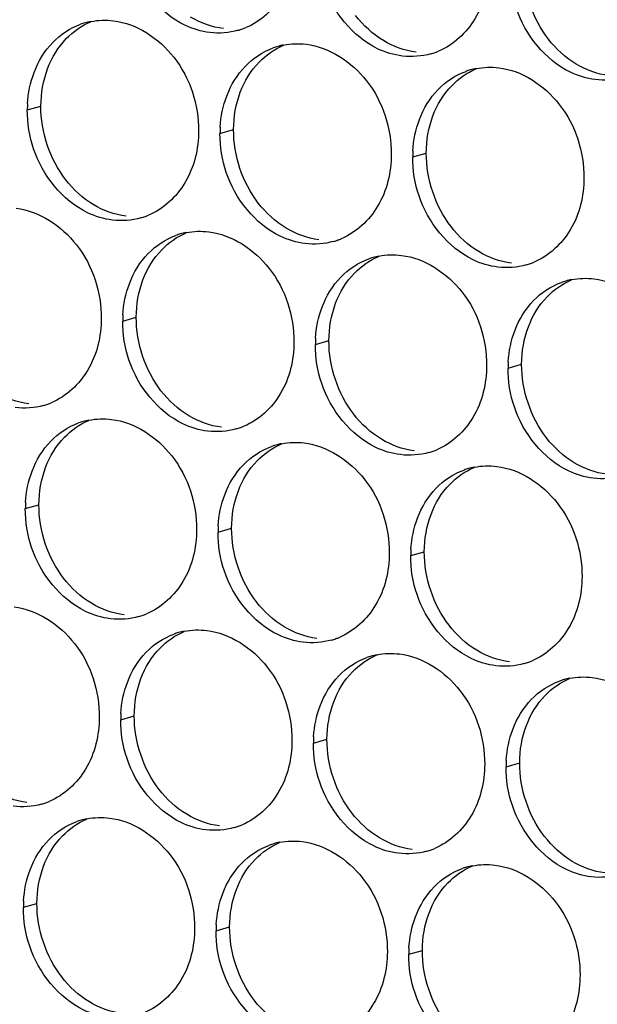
# Paper-space layout '45651_1_3' of a CAD drawing. Header units: millimetres. Extents: x -231 to 594, y 0 to 420.
# Tile 191 of 247: x 107.23 to 111.78, y 260.71 to 268.48. Entities that reach past the tile are written whole.
import ezdxf

# ---------------------------------------------------------------- set-up
doc = ezdxf.new("R2010")
doc.units = ezdxf.units.MM
doc.header["$LTSCALE"] = 32.67
doc.layers.add('02___PRT_ALL_AXES', color=7, linetype='CONTINUOUS')

psp = doc.layouts.new('45651_1_3')

# ---------------------------------------------------------------- linework, layer by layer
at = {"layer": '02___PRT_ALL_AXES', "color": 7, "linetype": 'CONTINUOUS'}
for p, q in [((107.2866, 267.7641), (107.3938, 267.7948)), ((108.8062, 267.5786), (108.9134, 267.6093)), ((110.3258, 267.3931), (110.433, 267.4238)), ((108.0387, 266.0989), (108.1459, 266.1296)), ((109.5582, 265.9134), (109.6654, 265.9441)), ((111.0778, 265.728), (111.185, 265.7586)), ((107.2711, 264.6192), (107.3783, 264.6499)), ((108.7907, 264.4337), (108.8979, 264.4644)), ((110.3103, 264.2483), (110.4175, 264.2789)), ((108.0231, 262.954), (108.1303, 262.9847)), ((109.5427, 262.7685), (109.6499, 262.7992)), ((111.0623, 262.5831), (111.1695, 262.6137)), ((107.2556, 261.4743), (107.3627, 261.505)), ((108.7751, 261.2888), (108.8823, 261.3195)), ((110.2947, 261.1034), (110.4019, 261.134))]:
    psp.add_line(p, q, dxfattribs=at)
at = {"layer": '02___PRT_ALL_AXES', "color": 3, "linetype": 'CONTINUOUS'}
for centre, radius, start, end in [((107.892, 267.9251), 0.5467, 105.94061, 109.76751), ((107.8935, 267.9201), 0.5519, 100.97724, 105.93831), ((108.7995, 268.9179), 0.5467, 285.94061, 289.76751), ((108.799, 268.9193), 0.5481, 289.77289, 292.73686), ((109.4116, 267.7396), 0.5467, 105.94061, 109.76751), ((109.413, 267.7346), 0.5519, 100.97724, 105.93831), ((110.3191, 268.7325), 0.5467, 285.94061, 289.76751), ((110.3186, 268.7338), 0.5481, 289.77289, 292.73686), ((110.9312, 267.5541), 0.5467, 105.94061, 109.76751), ((110.9326, 267.5491), 0.5519, 100.97724, 105.93831), ((108.1785, 267.7597), 0.8918, 176.51802, 179.71686), ((109.698, 267.5742), 0.8918, 176.51802, 179.71686), ((111.2176, 267.3887), 0.8918, 176.51802, 179.71686), ((108.032, 267.4382), 0.5467, 285.94061, 289.76751), ((108.0314, 267.4396), 0.5481, 289.77289, 292.73686), ((108.6441, 266.2599), 0.5467, 105.94061, 109.76751), ((108.6455, 266.2549), 0.5519, 100.97724, 105.93831), ((109.5516, 267.2528), 0.5467, 285.94061, 289.76751), ((109.551, 267.2541), 0.5481, 289.77289, 292.73686), ((110.1637, 266.0744), 0.5467, 105.94061, 109.76751), ((110.1651, 266.0694), 0.5519, 100.97724, 105.93831), ((111.0711, 267.0673), 0.5467, 285.94061, 289.76751), ((111.0706, 267.0686), 0.5481, 289.77289, 292.73686), ((111.6846, 265.8839), 0.5519, 100.97724, 105.93831), ((111.6832, 265.8889), 0.5467, 105.94061, 109.76751), ((108.9305, 266.0945), 0.8918, 176.51802, 179.71686), ((110.4501, 265.909), 0.8918, 176.51802, 179.71686), ((111.9697, 265.7236), 0.8918, 176.51802, 179.71686), ((107.2644, 265.9585), 0.5467, 285.94061, 289.76751), ((107.2639, 265.9598), 0.5481, 289.77289, 292.73686), ((107.8765, 264.7802), 0.5467, 105.94061, 109.76751), ((107.8779, 264.7752), 0.5519, 100.97724, 105.93831), ((108.784, 265.7731), 0.5467, 285.94061, 289.76751), ((108.7835, 265.7744), 0.5481, 289.77289, 292.73686), ((109.3961, 264.5947), 0.5467, 105.94061, 109.76751), ((109.3975, 264.5897), 0.5519, 100.97724, 105.93831), ((110.3036, 265.5876), 0.5467, 285.94061, 289.76751), ((110.303, 265.5889), 0.5481, 289.77289, 292.73686), ((110.9157, 264.4092), 0.5467, 105.94061, 109.76751), ((110.9171, 264.4042), 0.5519, 100.97724, 105.93831), ((108.1629, 264.6148), 0.8918, 176.51802, 179.71686), ((109.6825, 264.4293), 0.8918, 176.51802, 179.71686), ((111.2021, 264.2438), 0.8918, 176.51802, 179.71686), ((108.0159, 264.2947), 0.5481, 289.77289, 292.73686), ((108.0164, 264.2933), 0.5467, 285.94061, 289.76751), ((108.6285, 263.115), 0.5467, 105.94061, 109.76751), ((108.6299, 263.11), 0.5519, 100.97724, 105.93831), ((109.536, 264.1079), 0.5467, 285.94061, 289.76751), ((109.5355, 264.1092), 0.5481, 289.77289, 292.73686), ((110.1481, 262.9295), 0.5467, 105.94061, 109.76751), ((110.1495, 262.9245), 0.5519, 100.97724, 105.93831), ((111.0556, 263.9224), 0.5467, 285.94061, 289.76751), ((111.0551, 263.9237), 0.5481, 289.77289, 292.73686), ((111.6677, 262.7441), 0.5467, 105.94061, 109.76751), ((111.6691, 262.739), 0.5519, 100.97724, 105.93831), ((108.9149, 262.9496), 0.8918, 176.51802, 179.71686), ((110.4345, 262.7641), 0.8918, 176.51802, 179.71686), ((111.9541, 262.5787), 0.8918, 176.51802, 179.71686), ((107.2483, 262.815), 0.5481, 289.77289, 292.73686), ((107.2489, 262.8136), 0.5467, 285.94061, 289.76751), ((107.861, 261.6353), 0.5467, 105.94061, 109.76751), ((107.8624, 261.6303), 0.5519, 100.97724, 105.93831), ((108.7684, 262.6282), 0.5467, 285.94061, 289.76751), ((108.7679, 262.6295), 0.5481, 289.77289, 292.73686), ((109.3805, 261.4498), 0.5467, 105.94061, 109.76751), ((109.382, 261.4448), 0.5519, 100.97724, 105.93831), ((110.288, 262.4427), 0.5467, 285.94061, 289.76751), ((110.2875, 262.444), 0.5481, 289.77289, 292.73686), ((110.9001, 261.2644), 0.5467, 105.94061, 109.76751), ((110.9015, 261.2593), 0.5519, 100.97724, 105.93831), ((108.1474, 261.4699), 0.8918, 176.51802, 179.71686), ((109.667, 261.2844), 0.8918, 176.51802, 179.71686), ((111.1865, 261.099), 0.8918, 176.51802, 179.71686)]:
    psp.add_arc(centre, radius, start, end, dxfattribs=at)
for points, knots in [([(109.4049, 269.0789), (109.4042, 268.9376), (109.3413, 268.6614), (109.1287, 268.4631), (109.0109, 268.4137)], [0, 0, 0, 0, 0.525086, 1, 1, 1, 1]), ([(108.7257, 268.3751), (108.6581, 268.3834), (108.3777, 268.4672), (108.1741, 268.7283), (108.1041, 268.9367)], [0, 0, 0, 0, 0.236458, 1, 1, 1, 1]), ([(110.9245, 268.8935), (110.9238, 268.7522), (110.8608, 268.4759), (110.6483, 268.2776), (110.5304, 268.2282)], [0, 0, 0, 0, 0.525086, 1, 1, 1, 1]), ([(110.2453, 268.1897), (110.1777, 268.1979), (109.8973, 268.2818), (109.6937, 268.5428), (109.6237, 268.7512)], [0, 0, 0, 0, 0.236458, 1, 1, 1, 1]), ([(111.7649, 268.0042), (111.6973, 268.0124), (111.4169, 268.0963), (111.2132, 268.3573), (111.1433, 268.5657)], [0, 0, 0, 0, 0.236458, 1, 1, 1, 1]), ([(107.9659, 268.4679), (108.1502, 268.4454), (108.5136, 268.2043), (108.6384, 267.8032), (108.6374, 267.5992)], [0, 0, 0, 0, 0.476473, 1, 1, 1, 1]), ([(109.4855, 268.2824), (109.6698, 268.2599), (110.0332, 268.0188), (110.158, 267.6177), (110.157, 267.4137)], [0, 0, 0, 0, 0.476473, 1, 1, 1, 1]), ([(111.0051, 268.0969), (111.1894, 268.0744), (111.5527, 267.8333), (111.6776, 267.4323), (111.6765, 267.2283)], [0, 0, 0, 0, 0.476473, 1, 1, 1, 1]), ([(108.6374, 267.5992), (108.6367, 267.4579), (108.5737, 267.1817), (108.3612, 266.9834), (108.2433, 266.934)], [0, 0, 0, 0, 0.525086, 1, 1, 1, 1]), ([(107.9581, 266.8954), (107.8905, 266.9037), (107.6102, 266.9875), (107.4065, 267.2485), (107.3366, 267.4569)], [0, 0, 0, 0, 0.236458, 1, 1, 1, 1]), ([(110.157, 267.4137), (110.1563, 267.2725), (110.0933, 266.9962), (109.8807, 266.7979), (109.7629, 266.7485)], [0, 0, 0, 0, 0.525086, 1, 1, 1, 1]), ([(109.4777, 266.71), (109.4101, 266.7182), (109.1298, 266.8021), (108.9261, 267.0631), (108.8561, 267.2715)], [0, 0, 0, 0, 0.236458, 1, 1, 1, 1]), ([(111.6765, 267.2283), (111.6758, 267.087), (111.6129, 266.8108), (111.4003, 266.6125), (111.2825, 266.5631)], [0, 0, 0, 0, 0.525086, 1, 1, 1, 1]), ([(110.9973, 266.5245), (110.9297, 266.5327), (110.6493, 266.6166), (110.4457, 266.8776), (110.3757, 267.086)], [0, 0, 0, 0, 0.236458, 1, 1, 1, 1]), ([(107.1983, 266.9882), (107.3826, 266.9657), (107.746, 266.7246), (107.8708, 266.3235), (107.8698, 266.1195)], [0, 0, 0, 0, 0.476473, 1, 1, 1, 1]), ([(108.7179, 266.8027), (108.9022, 266.7802), (109.2656, 266.5391), (109.3904, 266.138), (109.3894, 265.934)], [0, 0, 0, 0, 0.476473, 1, 1, 1, 1]), ([(110.2375, 266.6172), (110.4218, 266.5947), (110.7852, 266.3536), (110.91, 265.9526), (110.909, 265.7486)], [0, 0, 0, 0, 0.476473, 1, 1, 1, 1]), ([(111.7571, 266.4317), (111.9414, 266.4093), (112.3048, 266.1681), (112.4296, 265.7671), (112.4286, 265.5631)], [0, 0, 0, 0, 0.476473, 1, 1, 1, 1]), ([(107.8698, 266.1195), (107.8691, 265.9782), (107.8061, 265.702), (107.5936, 265.5037), (107.4757, 265.4543)], [0, 0, 0, 0, 0.525086, 1, 1, 1, 1]), ([(109.3894, 265.934), (109.3887, 265.7927), (109.3257, 265.5165), (109.1132, 265.3182), (108.9953, 265.2688)], [0, 0, 0, 0, 0.525086, 1, 1, 1, 1]), ([(108.7101, 265.2303), (108.6426, 265.2385), (108.3622, 265.3224), (108.1585, 265.5834), (108.0886, 265.7918)], [0, 0, 0, 0, 0.236458, 1, 1, 1, 1]), ([(110.909, 265.7486), (110.9083, 265.6073), (110.8453, 265.3311), (110.6328, 265.1327), (110.5149, 265.0834)], [0, 0, 0, 0, 0.525086, 1, 1, 1, 1]), ([(110.2297, 265.0448), (110.1622, 265.053), (109.8818, 265.1369), (109.6781, 265.3979), (109.6082, 265.6063)], [0, 0, 0, 0, 0.236458, 1, 1, 1, 1]), ([(111.7493, 264.8593), (111.6817, 264.8675), (111.4014, 264.9514), (111.1977, 265.2124), (111.1277, 265.4208)], [0, 0, 0, 0, 0.236458, 1, 1, 1, 1]), ([(107.9504, 265.323), (108.1347, 265.3005), (108.498, 265.0594), (108.6228, 264.6583), (108.6218, 264.4543)], [0, 0, 0, 0, 0.476473, 1, 1, 1, 1]), ([(109.4699, 265.1375), (109.6542, 265.115), (110.0176, 264.8739), (110.1424, 264.4729), (110.1414, 264.2689)], [0, 0, 0, 0, 0.476473, 1, 1, 1, 1]), ([(110.9895, 264.952), (111.1738, 264.9295), (111.5372, 264.6884), (111.662, 264.2874), (111.661, 264.0834)], [0, 0, 0, 0, 0.476473, 1, 1, 1, 1]), ([(108.6218, 264.4543), (108.6211, 264.313), (108.5582, 264.0368), (108.3456, 263.8385), (108.2278, 263.7891)], [0, 0, 0, 0, 0.525086, 1, 1, 1, 1]), ([(107.9426, 263.7505), (107.875, 263.7588), (107.5946, 263.8426), (107.391, 264.1037), (107.321, 264.3121)], [0, 0, 0, 0, 0.236458, 1, 1, 1, 1]), ([(110.1414, 264.2689), (110.1407, 264.1276), (110.0777, 263.8514), (109.8652, 263.653), (109.7473, 263.6037)], [0, 0, 0, 0, 0.525086, 1, 1, 1, 1]), ([(109.4622, 263.5651), (109.3946, 263.5733), (109.1142, 263.6572), (108.9106, 263.9182), (108.8406, 264.1266)], [0, 0, 0, 0, 0.236458, 1, 1, 1, 1]), ([(111.661, 264.0834), (111.6603, 263.9421), (111.5973, 263.6659), (111.3848, 263.4676), (111.2669, 263.4182)], [0, 0, 0, 0, 0.525086, 1, 1, 1, 1]), ([(110.9817, 263.3796), (110.9142, 263.3878), (110.6338, 263.4717), (110.4301, 263.7327), (110.3602, 263.9411)], [0, 0, 0, 0, 0.236458, 1, 1, 1, 1]), ([(107.1828, 263.8433), (107.3671, 263.8208), (107.7305, 263.5797), (107.8553, 263.1786), (107.8543, 262.9746)], [0, 0, 0, 0, 0.476473, 1, 1, 1, 1]), ([(108.7024, 263.6578), (108.8867, 263.6353), (109.2501, 263.3942), (109.3749, 262.9932), (109.3739, 262.7892)], [0, 0, 0, 0, 0.476473, 1, 1, 1, 1]), ([(110.222, 263.4723), (110.4063, 263.4498), (110.7696, 263.2087), (110.8944, 262.8077), (110.8934, 262.6037)], [0, 0, 0, 0, 0.476473, 1, 1, 1, 1]), ([(111.7415, 263.2869), (111.9258, 263.2644), (112.2892, 263.0233), (112.414, 262.6222), (112.413, 262.4182)], [0, 0, 0, 0, 0.476473, 1, 1, 1, 1]), ([(107.8543, 262.9746), (107.8536, 262.8333), (107.7906, 262.5571), (107.5781, 262.3588), (107.4602, 262.3094)], [0, 0, 0, 0, 0.525086, 1, 1, 1, 1]), ([(109.3739, 262.7892), (109.3732, 262.6479), (109.3102, 262.3716), (109.0976, 262.1733), (108.9798, 262.1239)], [0, 0, 0, 0, 0.525086, 1, 1, 1, 1]), ([(108.6946, 262.0854), (108.627, 262.0936), (108.3466, 262.1775), (108.143, 262.4385), (108.073, 262.6469)], [0, 0, 0, 0, 0.236458, 1, 1, 1, 1]), ([(110.8934, 262.6037), (110.8927, 262.4624), (110.8298, 262.1862), (110.6172, 261.9879), (110.4994, 261.9385)], [0, 0, 0, 0, 0.525086, 1, 1, 1, 1]), ([(110.2142, 261.8999), (110.1466, 261.9081), (109.8662, 261.992), (109.6626, 262.253), (109.5926, 262.4614)], [0, 0, 0, 0, 0.236458, 1, 1, 1, 1]), ([(111.7338, 261.7144), (111.6662, 261.7227), (111.3858, 261.8065), (111.1822, 262.0675), (111.1122, 262.2759)], [0, 0, 0, 0, 0.236458, 1, 1, 1, 1]), ([(107.9348, 262.1781), (108.1191, 262.1556), (108.4825, 261.9145), (108.6073, 261.5134), (108.6063, 261.3094)], [0, 0, 0, 0, 0.476473, 1, 1, 1, 1]), ([(109.4544, 261.9926), (109.6387, 261.9701), (110.0021, 261.729), (110.1269, 261.328), (110.1259, 261.124)], [0, 0, 0, 0, 0.476473, 1, 1, 1, 1]), ([(110.974, 261.8071), (111.1583, 261.7847), (111.5217, 261.5435), (111.6465, 261.1425), (111.6455, 260.9385)], [0, 0, 0, 0, 0.476473, 1, 1, 1, 1]), ([(108.6063, 261.3094), (108.6056, 261.1681), (108.5426, 260.8919), (108.3301, 260.6936), (108.2122, 260.6442)], [0, 0, 0, 0, 0.525086, 1, 1, 1, 1]), ([(107.927, 260.6057), (107.8595, 260.6139), (107.5791, 260.6978), (107.3754, 260.9588), (107.3055, 261.1672)], [0, 0, 0, 0, 0.236458, 1, 1, 1, 1]), ([(110.1259, 261.124), (110.1252, 260.9827), (110.0622, 260.7065), (109.8497, 260.5081), (109.7318, 260.4588)], [0, 0, 0, 0, 0.525086, 1, 1, 1, 1]), ([(109.4466, 260.4202), (109.379, 260.4284), (109.0987, 260.5123), (108.895, 260.7733), (108.8251, 260.9817)], [0, 0, 0, 0, 0.236458, 1, 1, 1, 1]), ([(111.6455, 260.9385), (111.6448, 260.7972), (111.5818, 260.521), (111.3692, 260.3227), (111.2514, 260.2733)], [0, 0, 0, 0, 0.525086, 1, 1, 1, 1]), ([(110.9662, 260.2347), (110.8986, 260.243), (110.6183, 260.3268), (110.4146, 260.5878), (110.3446, 260.7962)], [0, 0, 0, 0, 0.236458, 1, 1, 1, 1])]:
    psp.add_open_spline(points, degree=3, knots=knots, dxfattribs=at)
at = {"layer": '02___PRT_ALL_AXES', "color": 7, "linetype": 'CONTINUOUS'}
for points in [[(111.3956, 268.3234), (111.2708, 268.4848), (111.1996, 268.6995), (111.2006, 268.9035)], [(107.5944, 268.3266), (107.6488, 268.3829), (107.7157, 268.4297), (107.7879, 268.46)], [(108.8329, 268.4058), (108.7423, 268.4169), (108.6528, 268.4499), (108.5747, 268.4972)], [(110.0943, 268.3117), (110.0105, 268.3625), (109.936, 268.4314), (109.876, 268.5089)], [(107.4467, 268.0894), (107.4795, 268.1765), (107.5297, 268.2596), (107.5944, 268.3266)], [(110.3525, 268.2203), (110.2619, 268.2314), (110.1724, 268.2644), (110.0943, 268.3117)], [(111.6139, 268.1263), (111.53, 268.1771), (111.4556, 268.2459), (111.3956, 268.3234)], [(109.114, 268.1411), (109.1684, 268.1975), (109.2352, 268.2442), (109.3075, 268.2745)], [(108.9663, 267.9039), (108.9991, 267.9911), (109.0493, 268.0741), (109.114, 268.1411)], [(107.3938, 267.7948), (107.3943, 267.8945), (107.4116, 267.996), (107.4467, 268.0894)], [(110.6336, 267.9556), (110.688, 268.012), (110.7548, 268.0587), (110.8271, 268.089)], [(111.8721, 268.0349), (111.7814, 268.0459), (111.692, 268.079), (111.6139, 268.1263)], [(108.9134, 267.6093), (108.9139, 267.7091), (108.9312, 267.8105), (108.9663, 267.9039)], [(110.4859, 267.7184), (110.5187, 267.8056), (110.5689, 267.8886), (110.6336, 267.9556)], [(107.5889, 267.2147), (107.4641, 267.3761), (107.3928, 267.5908), (107.3938, 267.7948)], [(110.433, 267.4238), (110.4335, 267.5236), (110.4508, 267.625), (110.4859, 267.7184)], [(109.1085, 267.0292), (108.9837, 267.1906), (108.9124, 267.4053), (108.9134, 267.6093)], [(110.6281, 266.8437), (110.5033, 267.0051), (110.432, 267.2198), (110.433, 267.4238)], [(107.8072, 267.0175), (107.7233, 267.0683), (107.6489, 267.1371), (107.5889, 267.2147)], [(108.0653, 266.9261), (107.9747, 266.9372), (107.8852, 266.9702), (107.8072, 267.0175)], [(109.3267, 266.832), (109.2429, 266.8828), (109.1685, 266.9517), (109.1085, 267.0292)], [(109.5849, 266.7406), (109.4943, 266.7517), (109.4048, 266.7847), (109.3267, 266.832)], [(110.8463, 266.6466), (110.7625, 266.6974), (110.6881, 266.7662), (110.6281, 266.8437)], [(108.3464, 266.6614), (108.4008, 266.7177), (108.4677, 266.7645), (108.5399, 266.7948)], [(108.1988, 266.4242), (108.2316, 266.5114), (108.2817, 266.5944), (108.3464, 266.6614)], [(109.866, 266.4759), (109.9204, 266.5323), (109.9873, 266.579), (110.0595, 266.6093)], [(111.1045, 266.5552), (111.0139, 266.5662), (110.9244, 266.5993), (110.8463, 266.6466)], [(108.1459, 266.1296), (108.1463, 266.2294), (108.1636, 266.3308), (108.1988, 266.4242)], [(109.7183, 266.2387), (109.7511, 266.3259), (109.8013, 266.4089), (109.866, 266.4759)], [(111.3856, 266.2904), (111.44, 266.3468), (111.5068, 266.3936), (111.5791, 266.4238)], [(111.2379, 266.0532), (111.2707, 266.1404), (111.3209, 266.2234), (111.3856, 266.2904)], [(109.6654, 265.9441), (109.6659, 266.0439), (109.6832, 266.1453), (109.7183, 266.2387)], [(108.3409, 265.5495), (108.2161, 265.7109), (108.1448, 265.9256), (108.1459, 266.1296)], [(111.185, 265.7586), (111.1855, 265.8584), (111.2028, 265.9599), (111.2379, 266.0532)], [(109.8605, 265.364), (109.7357, 265.5254), (109.6644, 265.7401), (109.6654, 265.9441)], [(111.3801, 265.1785), (111.2553, 265.3399), (111.184, 265.5546), (111.185, 265.7586)], [(107.2978, 265.4464), (107.2071, 265.4575), (107.1177, 265.4905), (107.0396, 265.5378)], [(108.5592, 265.3523), (108.4753, 265.4031), (108.4009, 265.4719), (108.3409, 265.5495)], [(108.8173, 265.2609), (108.7267, 265.272), (108.6373, 265.305), (108.5592, 265.3523)], [(110.0788, 265.1669), (109.9949, 265.2177), (109.9205, 265.2865), (109.8605, 265.364)], [(107.5789, 265.1817), (107.6333, 265.238), (107.7001, 265.2848), (107.7724, 265.3151)], [(107.4312, 264.9445), (107.464, 265.0316), (107.5141, 265.1147), (107.5789, 265.1817)], [(109.0984, 264.9962), (109.1529, 265.0526), (109.2197, 265.0993), (109.292, 265.1296)], [(110.3369, 265.0755), (110.2463, 265.0865), (110.1568, 265.1195), (110.0788, 265.1669)], [(111.5984, 264.9814), (111.5145, 265.0322), (111.4401, 265.101), (111.3801, 265.1785)], [(108.9508, 264.759), (108.9836, 264.8462), (109.0337, 264.9292), (109.0984, 264.9962)], [(111.8565, 264.89), (111.7659, 264.901), (111.6764, 264.9341), (111.5984, 264.9814)], [(107.3783, 264.6499), (107.3788, 264.7497), (107.396, 264.8511), (107.4312, 264.9445)], [(110.618, 264.8107), (110.6725, 264.8671), (110.7393, 264.9139), (110.8115, 264.9441)], [(110.4704, 264.5735), (110.5032, 264.6607), (110.5533, 264.7437), (110.618, 264.8107)], [(108.8979, 264.4644), (108.8984, 264.5642), (108.9156, 264.6656), (108.9508, 264.759)], [(107.5734, 264.0698), (107.4485, 264.2312), (107.3773, 264.4459), (107.3783, 264.6499)], [(110.4175, 264.2789), (110.418, 264.3787), (110.4352, 264.4802), (110.4704, 264.5735)], [(109.0929, 263.8843), (108.9681, 264.0457), (108.8969, 264.2604), (108.8979, 264.4644)], [(110.6125, 263.6988), (110.4877, 263.8602), (110.4165, 264.0749), (110.4175, 264.2789)], [(107.7916, 263.8726), (107.7078, 263.9234), (107.6333, 263.9922), (107.5734, 264.0698)], [(108.0498, 263.7812), (107.9592, 263.7923), (107.8697, 263.8253), (107.7916, 263.8726)], [(109.3112, 263.6871), (109.2273, 263.7379), (109.1529, 263.8068), (109.0929, 263.8843)], [(108.3309, 263.5165), (108.3853, 263.5729), (108.4521, 263.6196), (108.5244, 263.6499)], [(109.5694, 263.5957), (109.4787, 263.6068), (109.3893, 263.6398), (109.3112, 263.6871)], [(110.8308, 263.5017), (110.7469, 263.5525), (110.6725, 263.6213), (110.6125, 263.6988)], [(108.1832, 263.2793), (108.216, 263.3665), (108.2662, 263.4495), (108.3309, 263.5165)], [(111.0889, 263.4103), (110.9983, 263.4213), (110.9089, 263.4544), (110.8308, 263.5017)], [(109.8505, 263.331), (109.9049, 263.3874), (109.9717, 263.4342), (110.044, 263.4644)], [(109.7028, 263.0938), (109.7356, 263.181), (109.7858, 263.264), (109.8505, 263.331)], [(108.1303, 262.9847), (108.1308, 263.0845), (108.1481, 263.1859), (108.1832, 263.2793)], [(111.37, 263.1455), (111.4245, 263.2019), (111.4913, 263.2487), (111.5636, 263.279)], [(109.6499, 262.7992), (109.6504, 262.899), (109.6676, 263.0004), (109.7028, 263.0938)], [(111.2224, 262.9083), (111.2552, 262.9955), (111.3053, 263.0786), (111.37, 263.1455)], [(108.3254, 262.4046), (108.2006, 262.566), (108.1293, 262.7807), (108.1303, 262.9847)], [(111.1695, 262.6137), (111.17, 262.7135), (111.1872, 262.815), (111.2224, 262.9083)], [(109.845, 262.2191), (109.7201, 262.3805), (109.6489, 262.5952), (109.6499, 262.7992)], [(111.3645, 262.0337), (111.2397, 262.195), (111.1685, 262.4097), (111.1695, 262.6137)], [(107.2822, 262.3015), (107.1916, 262.3126), (107.1021, 262.3456), (107.0241, 262.3929)], [(108.5436, 262.2074), (108.4598, 262.2582), (108.3854, 262.3271), (108.3254, 262.4046)], [(107.5633, 262.0368), (107.6177, 262.0931), (107.6846, 262.1399), (107.7568, 262.1702)], [(108.8018, 262.116), (108.7112, 262.1271), (108.6217, 262.1601), (108.5436, 262.2074)], [(110.0632, 262.022), (109.9794, 262.0728), (109.9049, 262.1416), (109.845, 262.2191)], [(107.4156, 261.7996), (107.4485, 261.8868), (107.4986, 261.9698), (107.5633, 262.0368)], [(110.3214, 261.9306), (110.2308, 261.9416), (110.1413, 261.9747), (110.0632, 262.022)], [(111.5828, 261.8365), (111.499, 261.8873), (111.4245, 261.9561), (111.3645, 262.0337)], [(109.0829, 261.8513), (109.1373, 261.9077), (109.2042, 261.9544), (109.2764, 261.9847)], [(108.9352, 261.6141), (108.968, 261.7013), (109.0182, 261.7843), (109.0829, 261.8513)], [(107.3627, 261.505), (107.3632, 261.6048), (107.3805, 261.7062), (107.4156, 261.7996)], [(110.6025, 261.6658), (110.6569, 261.7222), (110.7237, 261.769), (110.796, 261.7992)], [(111.841, 261.7451), (111.7504, 261.7561), (111.6609, 261.7892), (111.5828, 261.8365)], [(108.8823, 261.3195), (108.8828, 261.4193), (108.9001, 261.5207), (108.9352, 261.6141)], [(110.4548, 261.4286), (110.4876, 261.5158), (110.5378, 261.5988), (110.6025, 261.6658)], [(107.5578, 260.9249), (107.433, 261.0863), (107.3617, 261.301), (107.3627, 261.505)], [(110.4019, 261.134), (110.4024, 261.2338), (110.4197, 261.3353), (110.4548, 261.4286)], [(109.0774, 260.7394), (108.9526, 260.9008), (108.8813, 261.1155), (108.8823, 261.3195)], [(110.597, 260.554), (110.4722, 260.7153), (110.4009, 260.93), (110.4019, 261.134)], [(107.7761, 260.7277), (107.6922, 260.7785), (107.6178, 260.8474), (107.5578, 260.9249)], [(108.0342, 260.6363), (107.9436, 260.6474), (107.8542, 260.6804), (107.7761, 260.7277)], [(109.2957, 260.5423), (109.2118, 260.5931), (109.1374, 260.6619), (109.0774, 260.7394)]]:
    psp.add_open_spline(points, degree=3, dxfattribs=at)
at = {"layer": '02___PRT_ALL_AXES', "color": 3, "linetype": 'CONTINUOUS'}
for points in [[(107.7884, 268.4619), (107.8465, 268.4732), (107.9071, 268.4751), (107.9659, 268.4679)], [(107.4872, 268.2959), (107.548, 268.3589), (107.6247, 268.41), (107.7071, 268.4396)], [(108.9497, 268.3923), (108.8777, 268.3717), (108.8, 268.3661), (108.7257, 268.3751)], [(107.3395, 268.0587), (107.3723, 268.1459), (107.4225, 268.2289), (107.4872, 268.2959)], [(109.3079, 268.2764), (109.3661, 268.2877), (109.4267, 268.2896), (109.4855, 268.2824)], [(109.0068, 268.1104), (109.0676, 268.1734), (109.1443, 268.2245), (109.2267, 268.2541)], [(110.4693, 268.2068), (110.3973, 268.1862), (110.3196, 268.1806), (110.2453, 268.1897)], [(107.2883, 267.8139), (107.2933, 267.8971), (107.3102, 267.9807), (107.3395, 268.0587)], [(108.8591, 267.8732), (108.8919, 267.9604), (108.9421, 268.0434), (109.0068, 268.1104)], [(110.5264, 267.9249), (110.5872, 267.9879), (110.6639, 268.039), (110.7463, 268.0686)], [(110.8275, 268.0909), (110.8857, 268.1022), (110.9463, 268.1041), (111.0051, 268.0969)], [(111.9889, 268.0213), (111.9168, 268.0007), (111.8392, 267.9951), (111.7649, 268.0042)], [(110.3787, 267.6877), (110.4115, 267.7749), (110.4617, 267.8579), (110.5264, 267.9249)], [(108.8079, 267.6284), (108.8129, 267.7116), (108.8297, 267.7952), (108.8591, 267.8732)], [(107.3366, 267.4569), (107.3036, 267.5553), (107.2861, 267.6604), (107.2866, 267.7641)], [(110.3274, 267.4429), (110.3325, 267.5261), (110.3493, 267.6097), (110.3787, 267.6877)], [(108.8561, 267.2715), (108.8231, 267.3698), (108.8057, 267.4749), (108.8062, 267.5786)], [(110.3757, 267.086), (110.3427, 267.1843), (110.3253, 267.2894), (110.3258, 267.3931)], [(108.1821, 266.9125), (108.1101, 266.892), (108.0325, 266.8864), (107.9581, 266.8954)], [(108.2392, 266.6307), (108.3001, 266.6937), (108.3768, 266.7448), (108.4592, 266.7744)], [(108.5404, 266.7967), (108.5985, 266.808), (108.6591, 266.8099), (108.7179, 266.8027)], [(109.7017, 266.7271), (109.6297, 266.7065), (109.552, 266.7009), (109.4777, 266.71)], [(108.0916, 266.3935), (108.1244, 266.4807), (108.1745, 266.5637), (108.2392, 266.6307)], [(109.7588, 266.4452), (109.8196, 266.5082), (109.8963, 266.5593), (109.9787, 266.5889)], [(110.06, 266.6112), (110.1181, 266.6225), (110.1787, 266.6244), (110.2375, 266.6172)], [(111.2213, 266.5416), (111.1493, 266.521), (111.0716, 266.5154), (110.9973, 266.5245)], [(109.6111, 266.208), (109.6439, 266.2952), (109.6941, 266.3782), (109.7588, 266.4452)], [(111.5795, 266.4258), (111.6377, 266.437), (111.6983, 266.4389), (111.7571, 266.4317)], [(108.0403, 266.1487), (108.0454, 266.2319), (108.0622, 266.3155), (108.0916, 266.3935)], [(111.2784, 266.2598), (111.3392, 266.3227), (111.4159, 266.3738), (111.4983, 266.4034)], [(109.5599, 265.9632), (109.5649, 266.0464), (109.5818, 266.13), (109.6111, 266.208)], [(111.1307, 266.0226), (111.1635, 266.1097), (111.2137, 266.1928), (111.2784, 266.2598)], [(108.0886, 265.7918), (108.0556, 265.8901), (108.0381, 265.9952), (108.0387, 266.0989)], [(111.0795, 265.7777), (111.0845, 265.8609), (111.1013, 265.9445), (111.1307, 266.0226)], [(109.6082, 265.6063), (109.5752, 265.7046), (109.5577, 265.8097), (109.5582, 265.9134)], [(111.1277, 265.4208), (111.0947, 265.5191), (111.0773, 265.6242), (111.0778, 265.728)], [(107.4146, 265.4328), (107.3426, 265.4123), (107.2649, 265.4067), (107.1906, 265.4157)], [(107.4717, 265.151), (107.5325, 265.214), (107.6092, 265.2651), (107.6916, 265.2947)], [(107.7728, 265.317), (107.8309, 265.3283), (107.8916, 265.3302), (107.9504, 265.323)], [(108.9341, 265.2474), (108.8621, 265.2268), (108.7845, 265.2212), (108.7101, 265.2303)], [(107.324, 264.9138), (107.3568, 265.001), (107.407, 265.084), (107.4717, 265.151)], [(108.9912, 264.9655), (109.0521, 265.0285), (109.1288, 265.0796), (109.2112, 265.1092)], [(109.2924, 265.1315), (109.3505, 265.1428), (109.4112, 265.1447), (109.4699, 265.1375)], [(110.4537, 265.0619), (110.3817, 265.0413), (110.3041, 265.0357), (110.2297, 265.0448)], [(108.8436, 264.7283), (108.8764, 264.8155), (108.9265, 264.8985), (108.9912, 264.9655)], [(110.812, 264.9461), (110.8701, 264.9573), (110.9307, 264.9592), (110.9895, 264.952)], [(107.2727, 264.669), (107.2778, 264.7522), (107.2946, 264.8358), (107.324, 264.9138)], [(110.5108, 264.78), (110.5717, 264.843), (110.6484, 264.8941), (110.7308, 264.9237)], [(111.9733, 264.8764), (111.9013, 264.8558), (111.8236, 264.8502), (111.7493, 264.8593)], [(108.7923, 264.4835), (108.7974, 264.5667), (108.8142, 264.6503), (108.8436, 264.7283)], [(110.3632, 264.5429), (110.396, 264.63), (110.4461, 264.7131), (110.5108, 264.78)], [(107.321, 264.3121), (107.288, 264.4104), (107.2706, 264.5155), (107.2711, 264.6192)], [(110.3119, 264.298), (110.317, 264.3812), (110.3338, 264.4648), (110.3632, 264.5429)], [(108.8406, 264.1266), (108.8076, 264.2249), (108.7902, 264.33), (108.7907, 264.4337)], [(110.3602, 263.9411), (110.3272, 264.0394), (110.3098, 264.1445), (110.3103, 264.2483)], [(108.1666, 263.7677), (108.0946, 263.7471), (108.0169, 263.7415), (107.9426, 263.7505)], [(108.2237, 263.4858), (108.2845, 263.5488), (108.3612, 263.5999), (108.4436, 263.6295)], [(108.5248, 263.6518), (108.583, 263.6631), (108.6436, 263.665), (108.7024, 263.6578)], [(109.6862, 263.5822), (109.6142, 263.5616), (109.5365, 263.556), (109.4622, 263.5651)], [(108.076, 263.2486), (108.1088, 263.3358), (108.159, 263.4188), (108.2237, 263.4858)], [(110.0444, 263.4663), (110.1025, 263.4776), (110.1632, 263.4795), (110.222, 263.4723)], [(109.7433, 263.3003), (109.8041, 263.3633), (109.8808, 263.4144), (109.9632, 263.444)], [(111.2057, 263.3967), (111.1337, 263.3761), (111.0561, 263.3705), (110.9817, 263.3796)], [(108.0248, 263.0038), (108.0298, 263.087), (108.0466, 263.1706), (108.076, 263.2486)], [(109.5956, 263.0631), (109.6284, 263.1503), (109.6786, 263.2334), (109.7433, 263.3003)], [(111.2628, 263.1149), (111.3237, 263.1779), (111.4004, 263.2289), (111.4828, 263.2586)], [(111.564, 263.2809), (111.6221, 263.2921), (111.6828, 263.294), (111.7415, 263.2869)], [(111.1152, 262.8777), (111.148, 262.9648), (111.1981, 263.0479), (111.2628, 263.1149)], [(109.5443, 262.8183), (109.5494, 262.9015), (109.5662, 262.9851), (109.5956, 263.0631)], [(108.073, 262.6469), (108.04, 262.7452), (108.0226, 262.8503), (108.0231, 262.954)], [(111.0639, 262.6328), (111.069, 262.7161), (111.0858, 262.7996), (111.1152, 262.8777)], [(109.5926, 262.4614), (109.5596, 262.5597), (109.5422, 262.6648), (109.5427, 262.7685)], [(111.1122, 262.2759), (111.0792, 262.3743), (111.0618, 262.4793), (111.0623, 262.5831)], [(107.399, 262.2879), (107.327, 262.2674), (107.2493, 262.2618), (107.175, 262.2708)], [(107.7573, 262.1721), (107.8154, 262.1834), (107.876, 262.1853), (107.9348, 262.1781)], [(107.4561, 262.0061), (107.5169, 262.0691), (107.5936, 262.1202), (107.6761, 262.1498)], [(108.9186, 262.1025), (108.8466, 262.0819), (108.7689, 262.0763), (108.6946, 262.0854)], [(107.3084, 261.7689), (107.3413, 261.8561), (107.3914, 261.9391), (107.4561, 262.0061)], [(109.2769, 261.9866), (109.335, 261.9979), (109.3956, 261.9998), (109.4544, 261.9926)], [(108.9757, 261.8206), (109.0365, 261.8836), (109.1132, 261.9347), (109.1956, 261.9643)], [(110.4382, 261.917), (110.3662, 261.8964), (110.2885, 261.8908), (110.2142, 261.8999)], [(107.2572, 261.5241), (107.2623, 261.6073), (107.2791, 261.6909), (107.3084, 261.7689)], [(108.828, 261.5834), (108.8608, 261.6706), (108.911, 261.7536), (108.9757, 261.8206)], [(110.4953, 261.6352), (110.5561, 261.6982), (110.6328, 261.7492), (110.7152, 261.7788)], [(110.7964, 261.8012), (110.8546, 261.8124), (110.9152, 261.8143), (110.974, 261.8071)], [(111.9578, 261.7315), (111.8858, 261.711), (111.8081, 261.7053), (111.7338, 261.7144)], [(110.3476, 261.398), (110.3804, 261.4851), (110.4306, 261.5682), (110.4953, 261.6352)], [(108.7768, 261.3386), (108.7818, 261.4218), (108.7987, 261.5054), (108.828, 261.5834)], [(107.3055, 261.1672), (107.2725, 261.2655), (107.255, 261.3706), (107.2556, 261.4743)], [(110.2964, 261.1531), (110.3014, 261.2363), (110.3182, 261.3199), (110.3476, 261.398)], [(108.8251, 260.9817), (108.7921, 261.08), (108.7746, 261.1851), (108.7751, 261.2888)], [(110.3446, 260.7962), (110.3116, 260.8945), (110.2942, 260.9996), (110.2947, 261.1034)]]:
    psp.add_open_spline(points, degree=3, dxfattribs=at)

doc.saveas('drawing.dxf')
